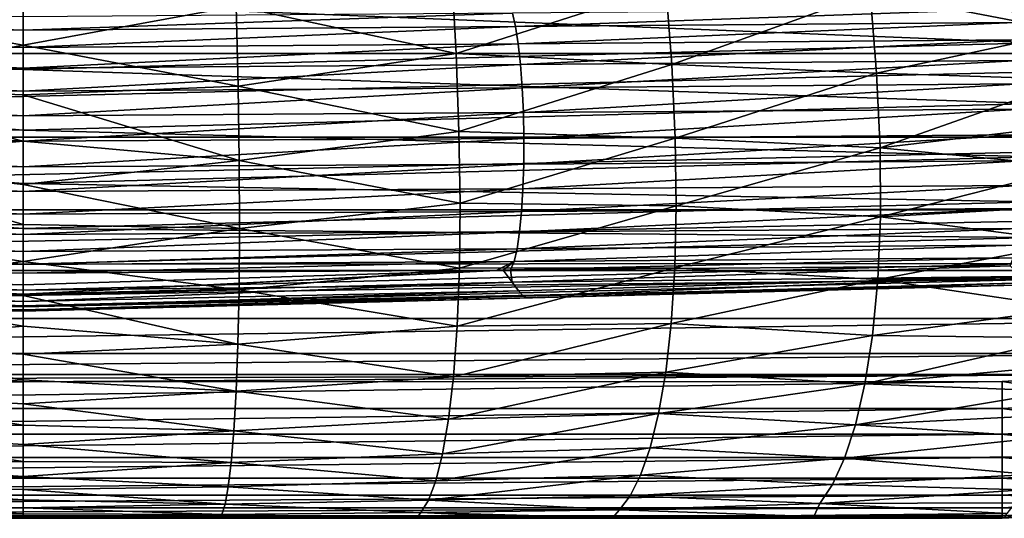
# Model space of a CAD drawing. Header units: metres. Extents: x -22 to 22, y 0 to 204.
# Tile 85 of 256: x -0.03 to 7.15, y 0 to 3.63. Entities that reach past the tile are written whole.
import ezdxf

# ---------------------------------------------------------------- set-up
doc = ezdxf.new("R2010")
doc.units = ezdxf.units.M
doc.layers.add('solid_002_SW0002', color=7, linetype='CONTINUOUS')
doc.layers.add('solid_002_SW0002_01', color=7, linetype='CONTINUOUS')

msp = doc.modelspace()

# ---------------------------------------------------------------- linework, layer by layer
at = {"layer": 'solid_002_SW0002'}
for points in [[(-7.376953, 3.461689, 221.406357), (-7.372696, 3.951158, 221.733887), (-0.000021, 3.270331, 221.600555)], [(-7.372696, 3.951158, 221.733887), (-0.000014, 3.759505, 221.927399), (-0.000021, 3.270331, 221.600555)], [(-1.552796, 3.731165, 205.006897), (0, 3.835485, 204.928116), (0, 3.449124, 205.134079)], [(1.552789, 3.731418, 205.00676), (0, 3.449124, 205.134079), (0, 3.835485, 204.928116)], [(-1.56613, 3.14865, 205.337097), (-1.552796, 3.731165, 205.006897), (0, 3.449124, 205.134079)], [(1.552789, 3.731418, 205.00676), (1.566121, 3.149122, 205.336807), (0, 3.449124, 205.134079)], [(0.000056, 3.556728, 209.193024), (-3.566176, 3.681273, 209.815979), (-3.588186, 3.583505, 209.656525)], [(0.000056, 3.556728, 209.193024), (-0.000215, 3.654422, 209.354889), (-3.566176, 3.681273, 209.815979)], [(-0.000027, 3.430879, 209.052536), (-3.588186, 3.583505, 209.656525), (-3.607644, 3.457293, 209.518112)], [(-0.000027, 3.430879, 209.052536), (0.000056, 3.556728, 209.193024), (-3.588186, 3.583505, 209.656525)], [(3.588101, 3.583504, 209.656509), (0.000056, 3.556728, 209.193024), (-0.000027, 3.430879, 209.052536)], [(-7.378384, 3.019144, 221.017746), (-7.376953, 3.461689, 221.406357), (-0.000006, 2.828017, 221.212662)], [(-7.376953, 3.461689, 221.406357), (-0.000021, 3.270331, 221.600555), (-0.000006, 2.828017, 221.212662)], [(0.000051, 3.281459, 208.9384), (-3.607644, 3.457293, 209.518112), (-3.623859, 3.307114, 209.405624)], [(0.000051, 3.281459, 208.9384), (-0.000027, 3.430879, 209.052536), (-3.607644, 3.457293, 209.518112)], [(1.566121, 3.149122, 205.336807), (0, 3.086624, 205.349762), (0, 3.449124, 205.134079)], [(-0.000017, 3.113811, 208.854431), (-3.623859, 3.307114, 209.405624), (-3.636257, 3.138293, 209.32309)], [(-0.000017, 3.113811, 208.854431), (0.000051, 3.281459, 208.9384), (-3.623859, 3.307114, 209.405624)], [(3.623774, 3.307112, 209.405609), (0.000051, 3.281459, 208.9384), (-0.000017, 3.113811, 208.854431)], [(0.000033, 2.933793, 208.803452), (-3.636257, 3.138293, 209.32309), (-3.644396, 2.956818, 209.273392)], [(0.000033, 2.933793, 208.803452), (-0.000017, 3.113811, 208.854431), (-3.636257, 3.138293, 209.32309)], [(-7.378384, 3.019144, 221.017746), (-0.000006, 2.828017, 221.212662), (-0.000017, 2.440125, 220.770355)], [(-7.376966, 2.631104, 220.574692), (-7.378384, 3.019144, 221.017746), (-0.000017, 2.440125, 220.770355)], [(0, 2.747657, 208.787094), (-3.644396, 2.956818, 209.273392), (-3.64799, 2.769127, 209.258331)], [(0, 2.747657, 208.787094), (0.000033, 2.933793, 208.803452), (-3.644396, 2.956818, 209.273392)], [(3.644311, 2.956816, 209.273392), (0.000033, 2.933793, 208.803452), (0, 2.747657, 208.787094)], [(0.000031, 2.561796, 208.805908), (-3.64799, 2.769127, 209.258331), (-3.646909, 2.581876, 209.278427)], [(0.000031, 2.561796, 208.805908), (0, 2.747657, 208.787094), (-3.64799, 2.769127, 209.258331)], [(-7.376966, 2.631104, 220.574692), (-0.000017, 2.440125, 220.770355), (-0.000002, 2.113285, 220.281174)], [(-7.372722, 2.304214, 220.084793), (-7.376966, 2.631104, 220.574692), (-0.000002, 2.113285, 220.281174)], [(-0.000013, 2.382587, 208.859253), (-3.646909, 2.581876, 209.278427), (-3.641194, 2.401706, 209.332962)], [(-0.000013, 2.382587, 208.859253), (0.000031, 2.561796, 208.805908), (-3.646909, 2.581876, 209.278427)], [(3.646824, 2.581873, 209.278412), (0.000031, 2.561796, 208.805908), (-0.000013, 2.382587, 208.859253)], [(0.000047, 2.216248, 208.945374), (-3.641194, 2.401706, 209.332962), (-3.631045, 2.235008, 209.419998)], [(0.000047, 2.216248, 208.945374), (-0.000013, 2.382587, 208.859253), (-3.641194, 2.401706, 209.332962)], [(-7.372722, 2.304214, 220.084793), (-0.000002, 2.113285, 220.281174), (-0.000023, 1.853067, 219.753479)], [(-7.365725, 2.044075, 219.556442), (-7.372722, 2.304214, 220.084793), (-0.000023, 1.853067, 219.753479)], [(-0.000023, 2.068562, 209.061371), (-3.631045, 2.235008, 209.419998), (-3.616824, 2.087694, 209.536469)], [(-0.000023, 2.068562, 209.061371), (0.000047, 2.216248, 208.945374), (-3.631045, 2.235008, 209.419998)], [(3.63096, 2.235005, 209.419998), (0.000047, 2.216248, 208.945374), (-0.000023, 2.068562, 209.061371)], [(0.000052, 1.944798, 209.203354), (-3.616824, 2.087694, 209.536469), (-3.599035, 1.964989, 209.678223)], [(0.000052, 1.944798, 209.203354), (-0.000023, 2.068562, 209.061371), (-3.616824, 2.087694, 209.536469)], [(-7.365725, 2.044075, 219.556442), (0.000001, 1.663932, 219.196243), (-7.356095, 1.855144, 218.998688)], [(-0.000202, 1.84943, 209.366364), (-3.599035, 1.964989, 209.678223), (-3.578308, 1.871245, 209.84024)], [(-0.000202, 1.84943, 209.366364), (0.000052, 1.944798, 209.203354), (-3.599035, 1.964989, 209.678223)], [(3.598949, 1.964986, 209.678223), (0.000052, 1.944798, 209.203354), (-0.000202, 1.84943, 209.366364)], [(-3.578308, 1.871245, 209.84024), (-3.551922, 1.809858, 210.01593), (0, 1.785966, 209.54483)], [(-0.000202, 1.84943, 209.366364), (-3.578308, 1.871245, 209.84024), (0, 1.785966, 209.54483)], [(3.578222, 1.871243, 209.84024), (-0.000202, 1.84943, 209.366364), (0, 1.785966, 209.54483)], [(-7.356095, 1.855144, 218.998688), (0.000001, 1.663932, 219.196243), (-0.00007, 1.549124, 218.618988)], [(-7.356095, 1.855144, 218.998688), (-0.00007, 1.549124, 218.618988), (-7.343997, 1.740655, 218.421097)], [(0, 1.785966, 209.54483), (-3.551922, 1.809858, 210.01593), (-3.498039, 1.809427, 210.008667)], [(-3.498039, 1.809427, 210.008667), (-3.452847, 1.809065, 210.002579), (0, 1.785966, 209.54483)], [(-3.452847, 1.809065, 210.002579), (0.000027, 1.702107, 209.907288), (0, 1.785966, 209.54483)], [(-7.343997, 1.740655, 218.421097), (0, 1.510632, 218.031586), (-7.329808, 1.70257, 217.840012)], [(0, 1.510632, 218.031586), (-7.329808, 1.70257, 211.75), (-7.329808, 1.70257, 217.840012)], [(0, 1.510632, 218.031586), (-3.66482, 1.606599, 211.75), (-7.329808, 1.70257, 211.75)], [(-3.644595, 1.619335, 211.311432), (-3.66482, 1.606599, 211.75), (-0.000037, 1.518298, 211.38028)], [(0, 1.510632, 218.031586), (0, 1.510632, 211.75), (-3.66482, 1.606599, 211.75)], [(-0.000037, 1.518298, 211.38028), (-3.66482, 1.606599, 211.75), (0, 1.510632, 211.75)], [(3.644595, 1.619335, 211.311432), (-0.000037, 1.518298, 211.38028), (0, 1.510632, 211.75)], [(3.644595, 1.619335, 211.311432), (0, 1.541296, 211.010437), (-0.000037, 1.518298, 211.38028)], [(8.051895, 1.0485, 223.781677), (-7.133462, 0.996241, 223.781403), (-0.000277, 0.994749, 223.781387)], [(-7.13354, 0.800967, 223.761124), (7.133462, 0.996241, 223.781403), (-0.000277, 0.994749, 223.781387)], [(7.13354, 0.800967, 223.761124), (7.133462, 0.996241, 223.781403), (-7.13354, 0.800967, 223.761124)], [(-7.13354, 0.800967, 223.761124), (-0.000277, 0.994749, 223.781387), (-7.133462, 0.996241, 223.781403)], [(7.13354, 0.800967, 223.761124), (-7.13354, 0.800967, 223.761124), (-7.133598, 0.613218, 223.703079)], [(7.133598, 0.613218, 223.703079), (7.13354, 0.800967, 223.761124), (-7.133598, 0.613218, 223.703079)], [(7.133598, 0.613218, 223.703079), (-7.133598, 0.613218, 223.703079), (-7.133633, 0.442368, 223.610809)], [(7.133633, 0.442368, 223.610809), (7.133598, 0.613218, 223.703079), (-7.133633, 0.442368, 223.610809)], [(7.133633, 0.442368, 223.610809), (-7.133633, 0.442368, 223.610809), (-7.133645, 0.291477, 223.486221)], [(7.133645, 0.291477, 223.486221), (7.133633, 0.442368, 223.610809), (-7.133645, 0.291477, 223.486221)], [(7.133645, 0.291477, 223.486221), (-7.133645, 0.291477, 223.486221), (-7.133633, 0.16769, 223.334686)], [(7.133633, 0.16769, 223.334686), (7.133645, 0.291477, 223.486221), (-7.133633, 0.16769, 223.334686)], [(7.133633, 0.16769, 223.334686), (-7.133633, 0.16769, 223.334686), (-7.133597, 0.075733, 223.161972)], [(7.133597, 0.075733, 223.161972), (7.133633, 0.16769, 223.334686), (-7.133597, 0.075733, 223.161972)], [(7.133597, 0.075733, 223.161972), (-7.133597, 0.075733, 223.161972), (-7.13354, 0.019116, 222.974655)], [(7.13354, 0.019116, 222.974655), (7.133597, 0.075733, 223.161972), (-7.13354, 0.019116, 222.974655)], [(7.13354, 0.019116, 222.974655), (-7.13354, 0.019116, 222.974655), (-7.133462, 0, 222.779922)], [(7.13354, 0.019116, 222.974655), (-7.133462, 0, 222.779922), (-0.000277, 0, 222.781418)], [(-1.850988, 0, 211.760254), (-1.455848, 0.000027, 211.743546), (0, 0, 211.75)], [(-1.455848, 0.000027, 211.743546), (0, 0.0085, 211.26619), (0, 0, 211.75)], [(-0.000277, 0, 222.781418), (-7.133462, 0, 222.779922), (-1.850988, 0, 211.760254)], [(-0.000277, 0, 222.781418), (-1.850988, 0, 211.760254), (0, 0, 211.75)], [(1.859852, 0, 211.762238), (-0.000277, 0, 222.781418), (0, 0, 211.75)], [(7.133462, 0, 211.975739), (7.133462, 0, 222.779922), (-0.000277, 0, 222.781418)], [(3.669042, 0, 211.80304), (7.133462, 0, 211.975739), (-0.000277, 0, 222.781418)], [(1.859852, 0, 211.762238), (3.669042, 0, 211.80304), (-0.000277, 0, 222.781418)]]:
    msp.add_3dface(points, dxfattribs=at)
at = {"layer": 'solid_002_SW0002_01'}
for points in [[(-13.526009, 4.070417, 223.797501), (-12.914386, 3.387561, 223.793915), (13.526008, 4.070417, 223.797501)], [(-12.914386, 3.387561, 223.793915), (12.914386, 3.387561, 223.793915), (13.526008, 4.070417, 223.797501)], [(-0.000014, 3.759505, 221.927399), (7.37303, 3.95626, 221.736084), (7.377282, 3.466364, 221.409195)], [(3.154223, 3.38713, 205.277817), (1.552789, 3.731418, 205.00676), (3.120614, 3.995829, 204.954758)], [(3.154223, 3.38713, 205.277817), (3.120614, 3.995829, 204.954758), (4.682717, 3.879055, 205.15686)], [(3.154223, 3.38713, 205.277817), (4.682717, 3.879055, 205.15686), (4.725485, 3.306771, 205.473999)], [(4.725485, 3.306771, 205.473999), (4.682717, 3.879055, 205.15686), (6.17015, 3.829595, 205.390076)], [(6.17015, 3.829595, 205.390076), (7.59185, 3.920657, 205.62146), (7.628196, 3.547316, 205.830246)], [(4.725485, 3.306771, 205.473999), (6.17015, 3.829595, 205.390076), (6.218292, 3.245366, 205.726624)], [(6.218292, 3.245366, 205.726624), (6.17015, 3.829595, 205.390076), (7.628196, 3.547316, 205.830246)], [(-0.000021, 3.270331, 221.600555), (-0.000014, 3.759505, 221.927399), (7.377282, 3.466364, 221.409195)], [(3.154223, 3.38713, 205.277817), (1.566121, 3.149122, 205.336807), (1.552789, 3.731418, 205.00676)], [(3.56609, 3.681272, 209.815964), (-0.000215, 3.654422, 209.354889), (0.000056, 3.556728, 209.193024)], [(3.56609, 3.681272, 209.815964), (0.000056, 3.556728, 209.193024), (3.588101, 3.583504, 209.656509)], [(3.56609, 3.681272, 209.815964), (3.588101, 3.583504, 209.656509), (7.203484, 3.712218, 210.30011)], [(3.588101, 3.583504, 209.656509), (7.225413, 3.613781, 210.140015), (7.203484, 3.712218, 210.30011)], [(3.588101, 3.583504, 209.656509), (3.607559, 3.457291, 209.518097), (7.225413, 3.613781, 210.140015)], [(3.607559, 3.457291, 209.518097), (7.244772, 3.486674, 210.001221), (7.225413, 3.613781, 210.140015)], [(3.588101, 3.583504, 209.656509), (-0.000027, 3.430879, 209.052536), (3.607559, 3.457291, 209.518097)], [(6.218292, 3.245366, 205.726624), (7.628196, 3.547316, 205.830246), (7.65399, 3.197537, 206.048721)], [(-1.56613, 3.14865, 205.337097), (0, 3.449124, 205.134079), (0, 3.086624, 205.349762)], [(3.607559, 3.457291, 209.518097), (-0.000027, 3.430879, 209.052536), (0.000051, 3.281459, 208.9384)], [(-0.000021, 3.270331, 221.600555), (7.377282, 3.466364, 221.409195), (7.378703, 3.023312, 221.021149)], [(3.607559, 3.457291, 209.518097), (0.000051, 3.281459, 208.9384), (3.623774, 3.307112, 209.405609)], [(3.607559, 3.457291, 209.518097), (3.623774, 3.307112, 209.405609), (7.244772, 3.486674, 210.001221)], [(3.623774, 3.307112, 209.405609), (7.260869, 3.335446, 209.888657), (7.244772, 3.486674, 210.001221)], [(-12.914386, 3.387561, 223.793915), (-12.22986, 2.777708, 223.790726), (12.914386, 3.387561, 223.793915)], [(-12.22986, 2.777708, 223.790726), (12.22986, 2.777708, 223.790726), (12.914386, 3.387561, 223.793915)], [(3.175171, 2.819645, 205.637482), (1.566121, 3.149122, 205.336807), (3.154223, 3.38713, 205.277817)], [(3.175171, 2.819645, 205.637482), (3.154223, 3.38713, 205.277817), (4.725485, 3.306771, 205.473999)], [(3.623774, 3.307112, 209.405609), (-0.000017, 3.113811, 208.854431), (3.636171, 3.13829, 209.323074)], [(3.175171, 2.819645, 205.637482), (4.725485, 3.306771, 205.473999), (4.750632, 2.771608, 205.826248)], [(3.623774, 3.307112, 209.405609), (3.636171, 3.13829, 209.323074), (7.260869, 3.335446, 209.888657)], [(3.636171, 3.13829, 209.323074), (7.273127, 3.16551, 209.806381), (7.260869, 3.335446, 209.888657)], [(4.750632, 2.771608, 205.826248), (4.725485, 3.306771, 205.473999), (6.218292, 3.245366, 205.726624)], [(-0.000006, 2.828017, 221.212662), (-0.000021, 3.270331, 221.600555), (7.378703, 3.023312, 221.021149)], [(4.750632, 2.771608, 205.826248), (6.218292, 3.245366, 205.726624), (6.243509, 2.69976, 206.103058)], [(6.243509, 2.69976, 206.103058), (6.218292, 3.245366, 205.726624), (7.65399, 3.197537, 206.048721)], [(3.636171, 3.13829, 209.323074), (3.644311, 2.956816, 209.273392), (7.273127, 3.16551, 209.806381)], [(3.644311, 2.956816, 209.273392), (7.281107, 2.98295, 209.757324), (7.273127, 3.16551, 209.806381)], [(6.243509, 2.69976, 206.103058), (7.65399, 3.197537, 206.048721), (7.669999, 2.869699, 206.277313)], [(-1.573931, 2.607677, 205.702911), (-1.56613, 3.14865, 205.337097), (0, 2.747868, 205.575027)], [(-1.56613, 3.14865, 205.337097), (0, 3.086624, 205.349762), (0, 2.747868, 205.575027)], [(3.636171, 3.13829, 209.323074), (-0.000017, 3.113811, 208.854431), (0.000033, 2.933793, 208.803452)], [(1.566121, 3.149122, 205.336807), (1.573925, 2.608331, 205.702423), (0, 3.086624, 205.349762)], [(1.573925, 2.608331, 205.702423), (0, 2.747868, 205.575027), (0, 3.086624, 205.349762)], [(3.636171, 3.13829, 209.323074), (0.000033, 2.933793, 208.803452), (3.644311, 2.956816, 209.273392)], [(3.175171, 2.819645, 205.637482), (1.573925, 2.608331, 205.702423), (1.566121, 3.149122, 205.336807)], [(-0.000006, 2.828017, 221.212662), (7.378703, 3.023312, 221.021149), (7.377268, 2.634692, 220.578613)], [(3.644311, 2.956816, 209.273392), (0, 2.747657, 208.787094), (3.647904, 2.769124, 209.258316)], [(3.644311, 2.956816, 209.273392), (3.647904, 2.769124, 209.258316), (7.281107, 2.98295, 209.757324)], [(3.647904, 2.769124, 209.258316), (7.284525, 2.794303, 209.743256), (7.281107, 2.98295, 209.757324)], [(6.243509, 2.69976, 206.103058), (7.669999, 2.869699, 206.277313), (7.677011, 2.562492, 206.516556)], [(-0.000017, 2.440125, 220.770355), (-0.000006, 2.828017, 221.212662), (7.377268, 2.634692, 220.578613)], [(3.183148, 2.296706, 206.037064), (1.573925, 2.608331, 205.702423), (3.175171, 2.819645, 205.637482)], [(3.183148, 2.296706, 206.037064), (3.175171, 2.819645, 205.637482), (4.750632, 2.771608, 205.826248)], [(-12.22986, 2.777708, 223.790726), (-11.483061, 2.248631, 223.787949), (12.22986, 2.777708, 223.790726)], [(-11.483061, 2.248631, 223.787949), (11.48306, 2.248631, 223.787949), (12.22986, 2.777708, 223.790726)], [(-1.573931, 2.607677, 205.702911), (0, 2.747868, 205.575027), (0, 2.432829, 205.809525)], [(3.647904, 2.769124, 209.258316), (0, 2.747657, 208.787094), (0.000031, 2.561796, 208.805908)], [(1.573925, 2.608331, 205.702423), (0, 2.432829, 205.809525), (0, 2.747868, 205.575027)], [(3.647904, 2.769124, 209.258316), (0.000031, 2.561796, 208.805908), (3.646824, 2.581873, 209.278412)], [(3.183148, 2.296706, 206.037064), (4.750632, 2.771608, 205.826248), (4.757975, 2.276582, 206.21666)], [(3.646824, 2.581873, 209.278412), (7.283257, 2.606318, 209.764664), (7.284525, 2.794303, 209.743256)], [(3.647904, 2.769124, 209.258316), (3.646824, 2.581873, 209.278412), (7.284525, 2.794303, 209.743256)], [(4.757975, 2.276582, 206.21666), (4.750632, 2.771608, 205.826248), (6.243509, 2.69976, 206.103058)], [(4.757975, 2.276582, 206.21666), (6.243509, 2.69976, 206.103058), (6.245963, 2.196417, 206.522949)], [(6.245963, 2.196417, 206.522949), (6.243509, 2.69976, 206.103058), (7.677011, 2.562492, 206.516556)], [(-1.576151, 2.111556, 206.107346), (-1.573931, 2.607677, 205.702911), (0, 2.140954, 206.053223)], [(-1.573931, 2.607677, 205.702911), (0, 2.432829, 205.809525), (0, 2.140954, 206.053223)], [(-0.000017, 2.440125, 220.770355), (7.377268, 2.634692, 220.578613), (7.373003, 2.307162, 220.089142)], [(1.573925, 2.608331, 205.702423), (1.576152, 2.112349, 206.106628), (0, 2.432829, 205.809525)], [(3.183148, 2.296706, 206.037064), (1.576152, 2.112349, 206.106628), (1.573925, 2.608331, 205.702423)], [(3.641108, 2.401703, 209.332947), (7.277349, 2.425731, 209.820786), (7.283257, 2.606318, 209.764664)], [(3.646824, 2.581873, 209.278412), (3.641108, 2.401703, 209.332947), (7.283257, 2.606318, 209.764664)], [(3.646824, 2.581873, 209.278412), (-0.000013, 2.382587, 208.859253), (3.641108, 2.401703, 209.332947)], [(6.245963, 2.196417, 206.522949), (7.677011, 2.562492, 206.516556), (7.675831, 2.276381, 206.76564)], [(-0.000002, 2.113285, 220.281174), (-0.000017, 2.440125, 220.770355), (7.373003, 2.307162, 220.089142)], [(3.641108, 2.401703, 209.332947), (-0.000013, 2.382587, 208.859253), (0.000047, 2.216248, 208.945374)], [(1.576152, 2.112349, 206.106628), (0, 2.140954, 206.053223), (0, 2.432829, 205.809525)], [(3.641108, 2.401703, 209.332947), (0.000047, 2.216248, 208.945374), (3.63096, 2.235005, 209.419998)], [(3.63096, 2.235005, 209.419998), (7.267014, 2.25901, 209.909622), (7.277349, 2.425731, 209.820786)], [(3.641108, 2.401703, 209.332947), (3.63096, 2.235005, 209.419998), (7.277349, 2.425731, 209.820786)], [(-0.000002, 2.113285, 220.281174), (7.373003, 2.307162, 220.089142), (7.365981, 2.046332, 219.561127)], [(3.178457, 1.822036, 206.479935), (1.576152, 2.112349, 206.106628), (3.183148, 2.296706, 206.037064)], [(3.178457, 1.822036, 206.479935), (3.183148, 2.296706, 206.037064), (4.757975, 2.276582, 206.21666)], [(-11.483061, 2.248631, 223.787949), (-10.678927, 1.805105, 223.785629), (11.48306, 2.248631, 223.787949)], [(-10.678927, 1.805105, 223.785629), (10.678927, 1.805105, 223.785629), (11.48306, 2.248631, 223.787949)], [(3.63096, 2.235005, 209.419998), (-0.000023, 2.068562, 209.061371), (3.616739, 2.087691, 209.536453)], [(3.178457, 1.822036, 206.479935), (4.757975, 2.276582, 206.21666), (4.748103, 1.825133, 206.64827)], [(3.616739, 2.087691, 209.536453), (7.252615, 2.112113, 210.027969), (7.267014, 2.25901, 209.909622)], [(3.63096, 2.235005, 209.419998), (3.616739, 2.087691, 209.536453), (7.267014, 2.25901, 209.909622)], [(4.748103, 1.825133, 206.64827), (4.757975, 2.276582, 206.21666), (6.245963, 2.196417, 206.522949)], [(6.245963, 2.196417, 206.522949), (7.675831, 2.276381, 206.76564), (7.667411, 2.012383, 207.022766)], [(4.748103, 1.825133, 206.64827), (6.245963, 2.196417, 206.522949), (6.22686, 1.739446, 206.989502)], [(6.22686, 1.739446, 206.989502), (6.245963, 2.196417, 206.522949), (7.667411, 2.012383, 207.022766)], [(-1.576151, 2.111556, 206.107346), (0, 2.140954, 206.053223), (0, 1.871553, 206.306122)], [(-1.572983, 1.663698, 206.55336), (-1.576151, 2.111556, 206.107346), (0, 1.871553, 206.306122)], [(-0.000023, 1.853067, 219.753479), (-0.000002, 2.113285, 220.281174), (7.365981, 2.046332, 219.561127)], [(3.616739, 2.087691, 209.536453), (-0.000023, 2.068562, 209.061371), (0.000052, 1.944798, 209.203354)], [(1.576152, 2.112349, 206.106628), (0, 1.871553, 206.306122), (0, 2.140954, 206.053223)], [(1.576152, 2.112349, 206.106628), (1.572995, 1.664585, 206.552383), (0, 1.871553, 206.306122)], [(3.616739, 2.087691, 209.536453), (0.000052, 1.944798, 209.203354), (3.598949, 1.964986, 209.678223)], [(3.178457, 1.822036, 206.479935), (1.572995, 1.664585, 206.552383), (1.576152, 2.112349, 206.106628)], [(3.598949, 1.964986, 209.678223), (7.234676, 1.990298, 210.171616), (7.252615, 2.112113, 210.027969)], [(3.616739, 2.087691, 209.536453), (3.598949, 1.964986, 209.678223), (7.252615, 2.112113, 210.027969)], [(-7.365725, 2.044075, 219.556442), (-0.000023, 1.853067, 219.753479), (0.000001, 1.663932, 219.196243)], [(-0.000023, 1.853067, 219.753479), (7.365981, 2.046332, 219.561127), (7.35632, 1.85667, 219.003632)], [(6.22686, 1.739446, 206.989502), (7.667411, 2.012383, 207.022766), (7.652438, 1.765665, 207.292023)], [(3.598949, 1.964986, 209.678223), (-0.000202, 1.84943, 209.366364), (3.578222, 1.871243, 209.84024)], [(3.578222, 1.871243, 209.84024), (7.213889, 1.897922, 210.335403), (7.234676, 1.990298, 210.171616)], [(3.598949, 1.964986, 209.678223), (3.578222, 1.871243, 209.84024), (7.234676, 1.990298, 210.171616)], [(-1.572983, 1.663698, 206.55336), (0, 1.871553, 206.306122), (0, 1.624924, 206.567093)], [(1.572995, 1.664585, 206.552383), (0, 1.624924, 206.567093), (0, 1.871553, 206.306122)], [(3.578222, 1.871243, 209.84024), (0, 1.785966, 209.54483), (3.450586, 1.809045, 210.002274)], [(3.578222, 1.871243, 209.84024), (3.450586, 1.809045, 210.002274), (3.497935, 1.809424, 210.008652)], [(3.578222, 1.871243, 209.84024), (3.497935, 1.809424, 210.008652), (3.551646, 1.809854, 210.0159)], [(7.213889, 1.897922, 210.335403), (3.551646, 1.809854, 210.0159), (7.190865, 1.839334, 210.513168)], [(3.578222, 1.871243, 209.84024), (3.551646, 1.809854, 210.0159), (7.213889, 1.897922, 210.335403)], [(-10.678927, 1.805105, 223.785629), (-9.833591, 1.455446, 223.783798), (10.678927, 1.805105, 223.785629)], [(-9.833591, 1.455446, 223.783798), (9.833591, 1.455447, 223.783798), (10.678927, 1.805105, 223.785629)], [(-3.498039, 1.809427, 210.008667), (-3.56159, 1.721364, 210.440048), (0, 1.633317, 210.272766)], [(-3.498039, 1.809427, 210.008667), (0, 1.633317, 210.272766), (0.000027, 1.702107, 209.907288)], [(-3.452847, 1.809065, 210.002579), (-3.498039, 1.809427, 210.008667), (0.000027, 1.702107, 209.907288)], [(0.000001, 1.663932, 219.196243), (-0.000023, 1.853067, 219.753479), (7.35632, 1.85667, 219.003632)], [(3.497935, 1.809424, 210.008652), (0, 1.633317, 210.272766), (3.561592, 1.721361, 210.440063)], [(3.450586, 1.809045, 210.002274), (0, 1.633317, 210.272766), (3.497935, 1.809424, 210.008652)], [(3.450586, 1.809045, 210.002274), (0, 1.785966, 209.54483), (0.000027, 1.702107, 209.907288)], [(3.450586, 1.809045, 210.002274), (0.000027, 1.702107, 209.907288), (0, 1.633317, 210.272766)], [(0.000001, 1.663932, 219.196243), (7.35632, 1.85667, 219.003632), (7.344188, 1.741424, 218.426178)], [(3.161926, 1.399334, 206.969055), (1.572995, 1.664585, 206.552383), (3.178457, 1.822036, 206.479935)], [(3.161926, 1.399334, 206.969055), (4.748103, 1.825133, 206.64827), (4.722258, 1.420682, 207.123611)], [(3.161926, 1.399334, 206.969055), (3.178457, 1.822036, 206.479935), (4.748103, 1.825133, 206.64827)], [(3.551646, 1.809854, 210.0159), (3.497935, 1.809424, 210.008652), (3.561592, 1.721361, 210.440063)], [(3.551646, 1.809854, 210.0159), (3.561592, 1.721361, 210.440063), (7.190865, 1.839334, 210.513168)], [(3.561592, 1.721361, 210.440063), (7.269849, 1.762122, 210.937454), (7.190865, 1.839334, 210.513168)], [(4.722258, 1.420682, 207.123611), (4.748103, 1.825133, 206.64827), (6.22686, 1.739446, 206.989502)], [(-7.343997, 1.740655, 218.421097), (-0.00007, 1.549124, 218.618988), (0, 1.510632, 218.031586)], [(-0.00007, 1.549124, 218.618988), (7.344188, 1.741424, 218.426178), (7.329808, 1.70257, 217.839279)], [(-0.00007, 1.549124, 218.618988), (0.000001, 1.663932, 219.196243), (7.344188, 1.741424, 218.426178)], [(3.561592, 1.721361, 210.440063), (3.610125, 1.657801, 210.874496), (7.269849, 1.762122, 210.937454)], [(3.610125, 1.657801, 210.874496), (3.644595, 1.619335, 211.311432), (7.269849, 1.762122, 210.937454)], [(3.644595, 1.619335, 211.311432), (7.315382, 1.717125, 211.349976), (7.269849, 1.762122, 210.937454)], [(4.722258, 1.420682, 207.123611), (6.22686, 1.739446, 206.989502), (6.188238, 1.332786, 207.505157)], [(6.188238, 1.332786, 207.505157), (6.22686, 1.739446, 206.989502), (7.631163, 1.532419, 207.578278)], [(6.22686, 1.739446, 206.989502), (7.652438, 1.765665, 207.292023), (7.631163, 1.532419, 207.578278)], [(-3.610124, 1.657802, 210.874481), (-3.644595, 1.619335, 211.311432), (0, 1.541296, 211.010437)], [(-3.56159, 1.721364, 210.440048), (-3.610124, 1.657802, 210.874481), (0.000002, 1.579658, 210.640869)], [(-3.610124, 1.657802, 210.874481), (0, 1.541296, 211.010437), (0.000002, 1.579658, 210.640869)], [(-3.56159, 1.721364, 210.440048), (0.000002, 1.579658, 210.640869), (0, 1.633317, 210.272766)], [(-1.572983, 1.663698, 206.55336), (0, 1.624924, 206.567093), (0, 1.401538, 206.834137)], [(-1.56482, 1.267263, 207.043518), (-1.572983, 1.663698, 206.55336), (0, 1.401538, 206.834137)], [(-0.00007, 1.549124, 218.618988), (7.329808, 1.70257, 217.839279), (0, 1.510632, 218.031586)], [(3.561592, 1.721361, 210.440063), (0, 1.633317, 210.272766), (0.000002, 1.579658, 210.640869)], [(7.329808, 1.70257, 217.839279), (0, 1.510632, 211.75), (0, 1.510632, 218.031586)], [(3.66482, 1.606599, 211.75), (0, 1.510632, 211.75), (7.329808, 1.70257, 217.839279)], [(1.572995, 1.664585, 206.552383), (1.564846, 1.268194, 207.042236), (0, 1.624924, 206.567093)], [(3.610125, 1.657801, 210.874496), (0.000002, 1.579658, 210.640869), (0, 1.541296, 211.010437)], [(3.610125, 1.657801, 210.874496), (0, 1.541296, 211.010437), (3.644595, 1.619335, 211.311432)], [(3.561592, 1.721361, 210.440063), (0.000002, 1.579658, 210.640869), (3.610125, 1.657801, 210.874496)], [(3.161926, 1.399334, 206.969055), (1.564846, 1.268194, 207.042236), (1.572995, 1.664585, 206.552383)], [(3.644595, 1.619335, 211.311432), (3.66482, 1.606599, 211.75), (7.315382, 1.717125, 211.349976)], [(7.315382, 1.717125, 211.349976), (3.66482, 1.606599, 211.75), (7.329808, 1.70257, 211.75)], [(3.66482, 1.606599, 211.75), (7.329808, 1.70257, 217.839279), (7.329808, 1.70257, 211.75)], [(-3.644595, 1.619335, 211.311432), (-0.000037, 1.518298, 211.38028), (0, 1.541296, 211.010437)], [(1.564846, 1.268194, 207.042236), (0, 1.401538, 206.834137), (0, 1.624924, 206.567093)], [(3.644595, 1.619335, 211.311432), (0, 1.510632, 211.75), (3.66482, 1.606599, 211.75)], [(6.188238, 1.332786, 207.505157), (7.631163, 1.532419, 207.578278), (7.604276, 1.315487, 207.879028)], [(-9.833591, 1.455446, 223.783798), (-8.951017, 1.201291, 223.782471), (9.833591, 1.455447, 223.783798)], [(-8.951017, 1.201291, 223.782471), (8.951017, 1.201291, 223.782471), (9.833591, 1.455447, 223.783798)], [(-1.56482, 1.267263, 207.043518), (0, 1.401538, 206.834137), (0, 1.197128, 207.111099)], [(1.564846, 1.268194, 207.042236), (0, 1.197128, 207.111099), (0, 1.401538, 206.834137)], [(3.134797, 1.03176, 207.506638), (1.564846, 1.268194, 207.042236), (3.161926, 1.399334, 206.969055)], [(3.134797, 1.03176, 207.506638), (4.722258, 1.420682, 207.123611), (4.682178, 1.066157, 207.644394)], [(3.134797, 1.03176, 207.506638), (3.161926, 1.399334, 206.969055), (4.722258, 1.420682, 207.123611)], [(4.682178, 1.066157, 207.644394), (4.722258, 1.420682, 207.123611), (6.188238, 1.332786, 207.505157)], [(4.682178, 1.066157, 207.644394), (6.188238, 1.332786, 207.505157), (6.132744, 0.979535, 208.070969)], [(6.132744, 0.979535, 208.070969), (6.188238, 1.332786, 207.505157), (7.604276, 1.315487, 207.879028)], [(6.132744, 0.979535, 208.070969), (7.604276, 1.315487, 207.879028), (7.57222, 1.114196, 208.195633)], [(-1.56482, 1.267263, 207.043518), (0, 1.197128, 207.111099), (0, 1.008135, 207.40303)], [(-1.552213, 0.924764, 207.579697), (-1.56482, 1.267263, 207.043518), (0, 1.008135, 207.40303)], [(1.564846, 1.268194, 207.042236), (1.552256, 0.925689, 207.578049), (0, 1.197128, 207.111099)], [(3.134797, 1.03176, 207.506638), (1.552256, 0.925689, 207.578049), (1.564846, 1.268194, 207.042236)], [(-8.951017, 1.201291, 223.782471), (-8.051895, 1.0485, 223.781677), (8.951017, 1.201291, 223.782471)], [(-8.051895, 1.0485, 223.781677), (8.051895, 1.0485, 223.781677), (8.951017, 1.201291, 223.782471)], [(1.552256, 0.925689, 207.578049), (0, 1.008135, 207.40303), (0, 1.197128, 207.111099)], [(6.132744, 0.979535, 208.070969), (7.57222, 1.114196, 208.195633), (7.535002, 0.926333, 208.532761)], [(-8.051895, 1.0485, 223.781677), (-7.133462, 0.996241, 223.781403), (8.051895, 1.0485, 223.781677)], [(-1.552213, 0.924764, 207.579697), (0, 1.008135, 207.40303), (0, 0.835058, 207.71019)], [(-0.000277, 0.994749, 223.781387), (7.133462, 0.996241, 223.781403), (8.051895, 1.0485, 223.781677)], [(1.552256, 0.925689, 207.578049), (0, 0.835058, 207.71019), (0, 1.008135, 207.40303)], [(3.098606, 0.721421, 208.093628), (1.552256, 0.925689, 207.578049), (3.134797, 1.03176, 207.506638)], [(3.098606, 0.721421, 208.093628), (4.682178, 1.066157, 207.644394), (4.629961, 0.763501, 208.211121)], [(3.098606, 0.721421, 208.093628), (3.134797, 1.03176, 207.506638), (4.682178, 1.066157, 207.644394)], [(4.629961, 0.763501, 208.211121), (4.682178, 1.066157, 207.644394), (6.132744, 0.979535, 208.070969)], [(8.070507, 0.853788, 223.761398), (8.051895, 1.0485, 223.781677), (7.133462, 0.996241, 223.781403)], [(4.629961, 0.763501, 208.211121), (6.132744, 0.979535, 208.070969), (6.063415, 0.681298, 208.686157)], [(6.063415, 0.681298, 208.686157), (6.132744, 0.979535, 208.070969), (7.535002, 0.926333, 208.532761)], [(8.070507, 0.853788, 223.761398), (7.133462, 0.996241, 223.781403), (7.13354, 0.800967, 223.761124)], [(-1.552213, 0.924764, 207.579697), (0, 0.835058, 207.71019), (0, 0.67908, 208.030975)], [(-1.535826, 0.637687, 208.16272), (-1.552213, 0.924764, 207.579697), (0, 0.67908, 208.030975)], [(1.552256, 0.925689, 207.578049), (1.535887, 0.638557, 208.16069), (0, 0.835058, 207.71019)], [(3.098606, 0.721421, 208.093628), (1.535887, 0.638557, 208.16069), (1.552256, 0.925689, 207.578049)], [(6.063415, 0.681298, 208.686157), (7.535002, 0.926333, 208.532761), (7.492775, 0.751729, 208.892868)], [(1.535887, 0.638557, 208.16069), (0, 0.67908, 208.030975), (0, 0.835058, 207.71019)], [(8.091599, 0.667142, 223.703339), (8.070507, 0.853788, 223.761398), (7.13354, 0.800967, 223.761124)], [(8.091599, 0.667142, 223.703339), (7.13354, 0.800967, 223.761124), (7.133598, 0.613218, 223.703079)], [(3.055072, 0.46887, 208.72934), (1.535887, 0.638557, 208.16069), (3.098606, 0.721421, 208.093628)], [(3.055072, 0.46887, 208.72934), (4.629961, 0.763501, 208.211121), (4.567908, 0.513219, 208.822632)], [(3.055072, 0.46887, 208.72934), (3.098606, 0.721421, 208.093628), (4.629961, 0.763501, 208.211121)], [(4.567908, 0.513219, 208.822632), (4.629961, 0.763501, 208.211121), (6.063415, 0.681298, 208.686157)], [(6.063415, 0.681298, 208.686157), (7.492775, 0.751729, 208.892868), (7.446262, 0.59231, 209.273743)], [(-1.535826, 0.637687, 208.16272), (0, 0.67908, 208.030975), (0, 0.538863, 208.368607)], [(1.535887, 0.638557, 208.16069), (0, 0.538863, 208.368607), (0, 0.67908, 208.030975)], [(4.567908, 0.513219, 208.822632), (6.063415, 0.681298, 208.686157), (5.983438, 0.43776, 209.34787)], [(5.983438, 0.43776, 209.34787), (6.063415, 0.681298, 208.686157), (7.446262, 0.59231, 209.273743)], [(8.110949, 0.49535, 223.609695), (8.091599, 0.667142, 223.703339), (7.133598, 0.613218, 223.703079)], [(-1.535826, 0.637687, 208.16272), (0, 0.538863, 208.368607), (0, 0.413637, 208.726547)], [(-1.516389, 0.406127, 208.792099), (-1.535826, 0.637687, 208.16272), (0, 0.413637, 208.726547)], [(1.535887, 0.638557, 208.16069), (1.516467, 0.406898, 208.789627), (0, 0.538863, 208.368607)], [(3.055072, 0.46887, 208.72934), (1.516467, 0.406898, 208.789627), (1.535887, 0.638557, 208.16069)], [(5.983438, 0.43776, 209.34787), (7.446262, 0.59231, 209.273743), (7.395927, 0.448371, 209.675598)], [(8.110949, 0.49535, 223.609695), (7.133598, 0.613218, 223.703079), (7.133633, 0.442368, 223.610809)], [(1.516467, 0.406898, 208.789627), (0, 0.413637, 208.726547), (0, 0.538863, 208.368607)], [(3.005964, 0.272948, 209.411377), (4.567908, 0.513219, 208.822632), (4.498366, 0.314275, 209.476227)], [(3.005964, 0.272948, 209.411377), (3.055072, 0.46887, 208.72934), (4.567908, 0.513219, 208.822632)], [(4.498366, 0.314275, 209.476227), (4.567908, 0.513219, 208.822632), (5.983438, 0.43776, 209.34787)], [(3.005964, 0.272948, 209.411377), (1.516467, 0.406898, 208.789627), (3.055072, 0.46887, 208.72934)], [(4.498366, 0.314275, 209.476227), (5.983438, 0.43776, 209.34787), (5.895895, 0.247087, 210.051712)], [(5.895895, 0.247087, 210.051712), (5.983438, 0.43776, 209.34787), (7.342232, 0.32017, 210.098602)], [(5.983438, 0.43776, 209.34787), (7.395927, 0.448371, 209.675598), (7.342232, 0.32017, 210.098602)], [(8.127892, 0.345036, 223.484116), (8.110949, 0.49535, 223.609695), (7.133633, 0.442368, 223.610809)], [(8.127892, 0.345036, 223.484116), (7.133633, 0.442368, 223.610809), (7.133645, 0.291477, 223.486221)], [(-1.516389, 0.406127, 208.792099), (0, 0.413637, 208.726547), (0, 0.304056, 209.105194)], [(-1.494648, 0.228783, 209.466003), (-1.516389, 0.406127, 208.792099), (0, 0.304056, 209.105194)], [(1.516467, 0.406898, 208.789627), (0, 0.304056, 209.105194), (0, 0.413637, 208.726547)], [(1.516467, 0.406898, 208.789627), (1.494744, 0.229416, 209.463089), (0, 0.304056, 209.105194)], [(3.005964, 0.272948, 209.411377), (1.494744, 0.229416, 209.463089), (1.516467, 0.406898, 208.789627)], [(-1.494648, 0.228783, 209.466003), (0, 0.304056, 209.105194), (0, 0.211023, 209.503052)], [(1.494744, 0.229416, 209.463089), (0, 0.211023, 209.503052), (0, 0.304056, 209.105194)], [(2.952956, 0.131342, 210.136276), (4.498366, 0.314275, 209.476227), (4.423546, 0.164622, 210.168274)], [(2.952956, 0.131342, 210.136276), (3.005964, 0.272948, 209.411377), (4.498366, 0.314275, 209.476227)], [(4.423546, 0.164622, 210.168274), (4.498366, 0.314275, 209.476227), (5.895895, 0.247087, 210.051712)], [(5.895895, 0.247087, 210.051712), (7.342232, 0.32017, 210.098602), (7.285715, 0.208146, 210.54216)], [(8.141766, 0.221986, 223.331406), (7.133645, 0.291477, 223.486221), (7.133633, 0.16769, 223.334686)], [(8.141766, 0.221986, 223.331406), (8.127892, 0.345036, 223.484116), (7.133645, 0.291477, 223.486221)], [(-1.494648, 0.228783, 209.466003), (0, 0.211023, 209.503052), (0, 0.134986, 209.918594)], [(-1.471303, 0.103493, 210.181885), (-1.494648, 0.228783, 209.466003), (0, 0.134986, 209.918594)], [(1.494744, 0.229416, 209.463089), (1.471414, 0.103955, 210.178482), (0, 0.211023, 209.503052)], [(2.952956, 0.131342, 210.136276), (1.471414, 0.103955, 210.178482), (1.494744, 0.229416, 209.463089)], [(2.952956, 0.131342, 210.136276), (1.494744, 0.229416, 209.463089), (3.005964, 0.272948, 209.411377)], [(4.423546, 0.164622, 210.168274), (5.895895, 0.247087, 210.051712), (5.803464, 0.106775, 210.793015)], [(5.803464, 0.106775, 210.793015), (5.895895, 0.247087, 210.051712), (7.285715, 0.208146, 210.54216)], [(8.152035, 0.130939, 223.157455), (8.141766, 0.221986, 223.331406), (7.133633, 0.16769, 223.334686)], [(1.471414, 0.103955, 210.178482), (0, 0.134986, 209.918594), (0, 0.211023, 209.503052)], [(2.952956, 0.131342, 210.136276), (4.423546, 0.164622, 210.168274), (4.345323, 0.061895, 210.89502)], [(4.345323, 0.061895, 210.89502), (4.423546, 0.164622, 210.168274), (5.803464, 0.106775, 210.793015)], [(5.803464, 0.106775, 210.793015), (7.285715, 0.208146, 210.54216), (7.226854, 0.112671, 211.005722)], [(8.152035, 0.130939, 223.157455), (7.133633, 0.16769, 223.334686), (7.133597, 0.075733, 223.161972)], [(-1.471303, 0.103493, 210.181885), (0, 0.134986, 209.918594), (0, 0.07602, 210.350571)], [(-1.471303, 0.103493, 210.181885), (0, 0.07602, 210.350571), (0, 0.033869, 210.799744)], [(-1.446941, 0.027896, 210.937073), (-1.471303, 0.103493, 210.181885), (0, 0.033869, 210.799744)], [(1.471414, 0.103955, 210.178482), (0, 0.07602, 210.350571), (0, 0.134986, 209.918594)], [(1.471414, 0.103955, 210.178482), (1.447065, 0.028155, 210.933167), (0, 0.07602, 210.350571)], [(1.447065, 0.028155, 210.933167), (0, 0.033869, 210.799744), (0, 0.07602, 210.350571)], [(2.897471, 0.041391, 210.900421), (1.447065, 0.028155, 210.933167), (1.471414, 0.103955, 210.178482)], [(2.897471, 0.041391, 210.900421), (1.471414, 0.103955, 210.178482), (2.952956, 0.131342, 210.136276)], [(2.897471, 0.041391, 210.900421), (2.952956, 0.131342, 210.136276), (4.345323, 0.061895, 210.89502)], [(4.345323, 0.061895, 210.89502), (5.803464, 0.106775, 210.793015), (5.75993, 0.013102, 211.587326)], [(5.75993, 0.013102, 211.587326), (5.803464, 0.106775, 210.793015), (7.16602, 0.034159, 211.489044)], [(5.803464, 0.106775, 210.793015), (7.226854, 0.112671, 211.005722), (7.16602, 0.034159, 211.489044)], [(8.158305, 0.075401, 222.968964), (7.133597, 0.075733, 223.161972), (7.13354, 0.019116, 222.974655)], [(8.158305, 0.075401, 222.968964), (7.13354, 0.019116, 222.974655), (8.160682, 0.057526, 222.779755)], [(8.158305, 0.075401, 222.968964), (8.152035, 0.130939, 223.157455), (7.133597, 0.075733, 223.161972)], [(7.145474, 0.004624, 211.79631), (7.14979, 0.008551, 211.731796), (8.115656, 0.098887, 211.447449)], [(8.113806, 0.061932, 211.755676), (7.145474, 0.004624, 211.79631), (8.115656, 0.098887, 211.447449)], [(-1.455848, 0.000027, 211.743546), (-1.446941, 0.027896, 210.937073), (0, 0.0085, 211.26619)], [(-1.446941, 0.027896, 210.937073), (0, 0.033869, 210.799744), (0, 0.0085, 211.26619)], [(7.13354, 0.019116, 222.974655), (-0.000277, 0, 222.781418), (7.133462, 0, 222.779922)], [(1.447065, 0.028155, 210.933167), (0, 0.0085, 211.26619), (0, 0.033869, 210.799744)], [(1.447065, 0.028155, 210.933167), (1.460845, 0.000034, 211.742096), (0, 0.0085, 211.26619)], [(1.460845, 0.000034, 211.742096), (0, 0, 211.75), (0, 0.0085, 211.26619)], [(1.859852, 0, 211.762238), (0, 0, 211.75), (1.460845, 0.000034, 211.742096)], [(2.869271, 0.000651, 211.713745), (1.447065, 0.028155, 210.933167), (2.897471, 0.041391, 210.900421)], [(2.869271, 0.000651, 211.713745), (1.460845, 0.000034, 211.742096), (1.447065, 0.028155, 210.933167)], [(1.859852, 0, 211.762238), (1.460845, 0.000034, 211.742096), (2.869271, 0.000651, 211.713745)], [(1.859852, 0, 211.762238), (2.869271, 0.000651, 211.713745), (3.669042, 0, 211.80304)], [(2.869271, 0.000651, 211.713745), (2.897471, 0.041391, 210.900421), (3.741294, 0.002027, 211.686203)], [(3.669042, 0, 211.80304), (2.869271, 0.000651, 211.713745), (3.741294, 0.002027, 211.686203)], [(2.897471, 0.041391, 210.900421), (4.345323, 0.061895, 210.89502), (4.29312, 0.00366, 211.664383)], [(2.897471, 0.041391, 210.900421), (4.29312, 0.00366, 211.664383), (3.741294, 0.002027, 211.686203)], [(3.669042, 0, 211.80304), (5.75993, 0.013102, 211.587326), (7.16602, 0.034159, 211.489044)], [(7.14979, 0.008551, 211.731796), (3.669042, 0, 211.80304), (7.16602, 0.034159, 211.489044)], [(3.669042, 0, 211.80304), (4.29312, 0.00366, 211.664383), (5.75993, 0.013102, 211.587326)], [(7.145474, 0.004624, 211.79631), (3.669042, 0, 211.80304), (7.14979, 0.008551, 211.731796)], [(7.145474, 0.004624, 211.79631), (7.133462, 0, 211.975739), (3.669042, 0, 211.80304)], [(3.669042, 0, 211.80304), (3.741294, 0.002027, 211.686203), (4.29312, 0.00366, 211.664383)], [(4.345323, 0.061895, 210.89502), (5.75993, 0.013102, 211.587326), (4.29312, 0.00366, 211.664383)], [(8.113806, 0.061932, 211.755676), (8.091427, 0.050011, 212.010956), (7.133462, 0, 211.975739)], [(8.113806, 0.061932, 211.755676), (7.133462, 0, 211.975739), (7.145474, 0.004624, 211.79631)], [(8.160682, 0.057526, 222.779755), (7.133462, 0, 222.779922), (8.091427, 0.050011, 212.010956)], [(7.13354, 0.019116, 222.974655), (7.133462, 0, 222.779922), (8.160682, 0.057526, 222.779755)], [(8.091427, 0.050011, 212.010956), (7.133462, 0, 222.779922), (7.133462, 0, 211.975739)]]:
    msp.add_3dface(points, dxfattribs=at)

doc.saveas('drawing.dxf')
